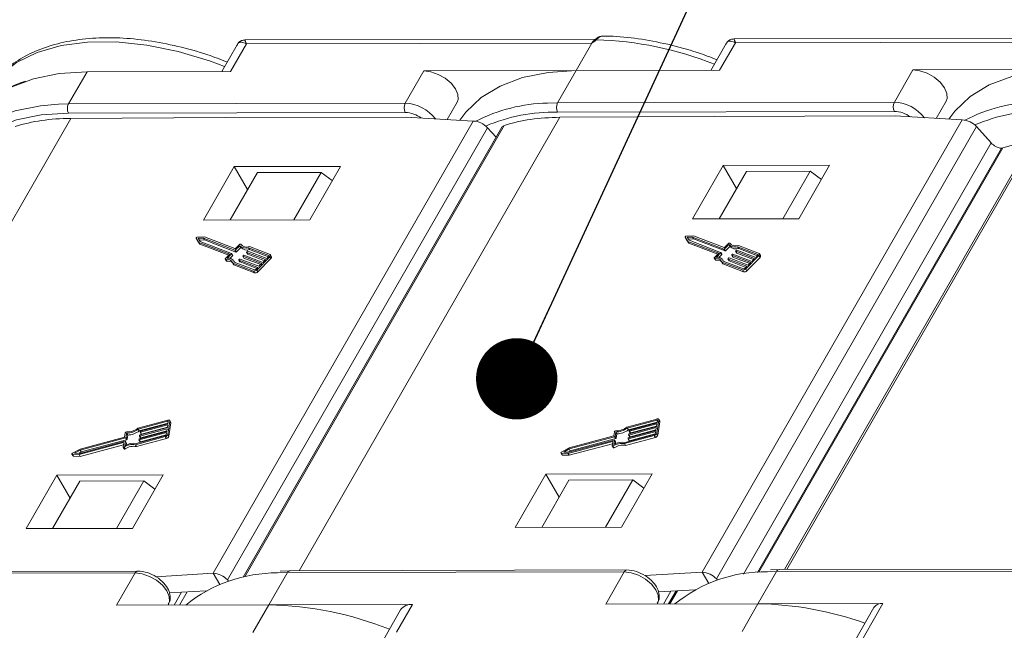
# Model space of a CAD drawing. Header units: millimetres. Extents: x 2816 to 3738, y -75 to 577.
# Tile 39 of 49: x 3335 to 3395, y 505 to 542. Entities that reach past the tile are written whole.
import ezdxf

# ---------------------------------------------------------------- set-up
doc = ezdxf.new("R2010")
doc.units = ezdxf.units.MM
doc.styles.get("Standard").update_dxf_attribs({"font": '仿宋_GB2312.ttf', "width": 0.8})
doc.dimstyles.new('ISO-25.1', dxfattribs={"dimtxt": 6, "dimasz": 5, "dimexe": 3.5, "dimexo": 0.625, "dimgap": 1.5, "dimtad": 1, "dimtoh": 1, "dimdsep": 46, "dimtxsty": 'Standard', "dimcen": 2.5, "dimadec": 0, "dimazin": 0, "dimtfac": 1, "dimtmove": 0, "dimatfit": 3, "dimfxl": 0, "dimarcsym": 0})

msp = doc.modelspace()

# ---------------------------------------------------------------- linework, layer by layer
at = {"color": 7, "linetype": 'Continuous', "lineweight": 15}
for p, q in [((3370.122, 540.849), (3348.596, 540.802)), ((3400.168, 540.916), (3378.642, 540.868)), ((3348.119, 540.512), (3347.175, 538.867)), ((3348.692, 540.568), (3347.716, 538.869)), ((3369.92, 540.615), (3348.692, 540.568)), ((3369.92, 540.615), (3368.944, 538.916)), ((3378.166, 540.579), (3377.221, 538.934)), ((3378.738, 540.634), (3377.762, 538.935)), ((3399.966, 540.681), (3378.738, 540.634)), ((3338.898, 538.849), (3337.759, 536.867)), ((3338.898, 538.849), (3347.716, 538.869)), ((3358.453, 536.913), (3359.592, 538.895)), ((3368.944, 538.916), (3359.592, 538.895)), ((3368.944, 538.916), (3367.805, 536.933)), ((3368.944, 538.916), (3377.762, 538.935)), ((3388.499, 536.979), (3389.638, 538.961)), ((3398.99, 538.982), (3389.638, 538.961)), ((3337.15, 536.853), (3337.759, 536.867)), ((3337.759, 536.867), (3358.453, 536.913)), ((3361.029, 535.914), (3361.635, 536.968)), ((3367.197, 536.919), (3367.805, 536.933)), ((3367.805, 536.933), (3388.499, 536.979)), ((3391.075, 535.98), (3391.681, 537.034)), ((3321.886, 508.101), (3337.903, 535.979)), ((3358.454, 536.347), (3337.76, 536.301)), ((3347.395, 536.04), (3337.903, 535.979)), ((3358.499, 536.064), (3347.395, 536.04)), ((3351.932, 508.168), (3367.949, 536.045)), ((3362.626, 535.819), (3358.499, 536.064)), ((3388.5, 536.413), (3367.806, 536.368)), ((3377.441, 536.106), (3367.949, 536.045)), ((3388.545, 536.131), (3377.441, 536.106)), ((3397.711, 536.012), (3381.752, 508.234)), ((3397.895, 536.097), (3381.887, 508.234)), ((3392.673, 535.885), (3388.545, 536.131)), ((3346.65, 508.01), (3362.626, 535.819)), ((3363.496, 535.406), (3347.519, 507.598)), ((3364.383, 535.436), (3348.484, 507.763)), ((3364.536, 535.55), (3348.584, 507.785)), ((3364.027, 534.817), (3363.496, 535.406)), ((3376.696, 508.077), (3392.673, 535.885)), ((3393.542, 535.473), (3377.565, 507.665)), ((3394.449, 534.467), (3393.542, 535.473)), ((3379.221, 507.961), (3394.449, 534.467)), ((3395.164, 534.162), (3380.174, 508.072)), ((3395.074, 534.141), (3380.093, 508.066)), ((3347.94, 533.015), (3346.053, 529.73)), ((3354.472, 533.029), (3347.94, 533.015)), ((3348.76, 531.602), (3347.94, 533.015)), ((3352.585, 529.744), (3354.472, 533.029)), ((3377.987, 533.081), (3376.099, 529.796)), ((3384.518, 533.096), (3377.987, 533.081)), ((3378.806, 531.669), (3377.987, 533.081)), ((3382.631, 529.811), (3384.518, 533.096)), ((3347.686, 529.733), (3349.362, 532.65)), ((3353.281, 532.659), (3349.362, 532.65)), ((3351.605, 529.742), (3353.281, 532.659)), ((3353.968, 532.151), (3353.281, 532.659)), ((3377.732, 529.8), (3379.408, 532.717)), ((3383.327, 532.725), (3379.408, 532.717)), ((3381.651, 529.809), (3383.327, 532.725)), ((3384.014, 532.218), (3383.327, 532.725)), ((3346.053, 529.73), (3352.585, 529.744)), ((3376.099, 529.796), (3382.631, 529.811)), ((3376.153, 528.759), (3375.708, 528.739)), ((3378.033, 528.036), (3376.153, 528.759)), ((3345.599, 528.61), (3345.665, 528.497)), ((3345.599, 528.61), (3345.769, 528.353)), ((3345.599, 528.61), (3345.665, 528.497)), ((3346.107, 528.692), (3345.662, 528.672)), ((3345.665, 528.497), (3345.665, 528.497)), ((3345.665, 528.497), (3345.835, 528.24)), ((3346.053, 528.619), (3345.725, 528.605)), ((3345.725, 528.605), (3345.85, 528.416)), ((3345.769, 528.353), (3347.664, 527.624)), ((3345.769, 528.353), (3345.835, 528.24)), ((3346.118, 528.506), (3345.799, 528.492)), ((3345.835, 528.24), (3347.601, 527.56)), ((3345.85, 528.416), (3347.78, 527.673)), ((3347.983, 527.877), (3346.053, 528.619)), ((3346.053, 528.619), (3346.118, 528.506)), ((3347.986, 527.97), (3346.107, 528.692)), ((3348.048, 527.764), (3346.118, 528.506)), ((3348.277, 528.151), (3348.016, 527.888)), ((3348.264, 528.227), (3348.019, 527.981)), ((3348.277, 528.151), (3348.343, 528.038)), ((3350.141, 527.611), (3348.87, 528.1)), ((3375.645, 528.677), (3375.711, 528.564)), ((3375.646, 528.676), (3375.815, 528.419)), ((3375.646, 528.676), (3375.711, 528.563)), ((3375.711, 528.564), (3375.711, 528.563)), ((3375.711, 528.563), (3375.881, 528.306)), ((3376.099, 528.686), (3375.771, 528.671)), ((3375.771, 528.671), (3375.896, 528.482)), ((3375.815, 528.419), (3377.71, 527.69)), ((3375.815, 528.419), (3375.881, 528.306)), ((3376.164, 528.573), (3375.846, 528.558)), ((3375.881, 528.306), (3377.647, 527.627)), ((3375.896, 528.482), (3377.826, 527.74)), ((3378.029, 527.944), (3376.099, 528.686)), ((3376.099, 528.686), (3376.164, 528.573)), ((3378.095, 527.831), (3376.164, 528.573)), ((3378.323, 528.217), (3378.062, 527.955)), ((3378.31, 528.293), (3378.066, 528.047)), ((3378.389, 528.104), (3378.128, 527.842)), ((3378.323, 528.217), (3378.389, 528.104)), ((3380.187, 527.678), (3378.916, 528.166)), ((3347.664, 527.624), (3347.403, 527.361)), ((3347.779, 527.65), (3347.518, 527.387)), ((3347.845, 527.537), (3347.678, 527.37)), ((3347.779, 527.65), (3347.845, 527.537)), ((3347.851, 527.556), (3347.785, 527.669)), ((3347.983, 527.877), (3348.048, 527.764)), ((3348.016, 527.888), (3348.081, 527.775)), ((3348.343, 528.038), (3348.081, 527.775)), ((3348.465, 527.506), (3348.531, 527.393)), ((3349.632, 527.055), (3348.47, 527.502)), ((3348.47, 527.502), (3348.536, 527.389)), ((3348.471, 527.525), (3348.505, 527.559)), ((3348.538, 527.57), (3349.699, 527.123)), ((3348.702, 527.744), (3348.768, 527.631)), ((3349.868, 527.293), (3348.707, 527.74)), ((3348.707, 527.74), (3348.773, 527.627)), ((3348.708, 527.763), (3348.742, 527.797)), ((3349.805, 527.23), (3348.773, 527.627)), ((3348.775, 527.808), (3349.936, 527.361)), ((3350.073, 527.543), (3348.823, 528.024)), ((3348.823, 528.024), (3348.888, 527.911)), ((3350.042, 527.467), (3348.888, 527.911)), ((3349.936, 527.361), (3350.071, 527.497)), ((3350.073, 527.543), (3350.086, 527.522)), ((3350.237, 527.473), (3350.172, 527.586)), ((3377.71, 527.69), (3377.449, 527.427)), ((3377.825, 527.717), (3377.564, 527.454)), ((3377.891, 527.604), (3377.724, 527.436)), ((3377.825, 527.717), (3377.891, 527.604)), ((3377.897, 527.623), (3377.831, 527.736)), ((3378.029, 527.944), (3378.095, 527.831)), ((3378.062, 527.955), (3378.128, 527.842)), ((3378.511, 527.572), (3378.577, 527.459)), ((3378.517, 527.591), (3378.551, 527.625)), ((3379.678, 527.122), (3378.517, 527.568)), ((3378.517, 527.568), (3378.582, 527.455)), ((3378.584, 527.636), (3379.746, 527.19)), ((3378.748, 527.81), (3378.814, 527.697)), ((3379.915, 527.36), (3378.753, 527.806)), ((3378.753, 527.806), (3378.819, 527.693)), ((3378.754, 527.829), (3378.788, 527.863)), ((3379.851, 527.296), (3378.819, 527.693)), ((3378.821, 527.874), (3379.982, 527.428)), ((3380.119, 527.61), (3378.869, 528.091)), ((3378.869, 528.091), (3378.934, 527.978)), ((3380.088, 527.534), (3378.934, 527.978)), ((3379.37, 526.723), (3380.182, 527.539)), ((3379.982, 527.428), (3380.118, 527.564)), ((3380.119, 527.61), (3380.132, 527.588)), ((3380.182, 527.539), (3380.247, 527.426)), ((3380.284, 527.54), (3380.218, 527.653)), ((3347.39, 527.323), (3347.456, 527.21)), ((3347.418, 527.312), (3347.483, 527.199)), ((3347.856, 527.08), (3349.126, 526.591)), ((3347.856, 527.08), (3347.921, 526.967)), ((3347.958, 527.135), (3347.914, 527.21)), ((3347.921, 526.967), (3349.192, 526.478)), ((3347.943, 527.14), (3349.194, 526.659)), ((3348.228, 527.268), (3348.294, 527.155)), ((3349.395, 526.817), (3348.234, 527.264)), ((3348.234, 527.264), (3348.299, 527.151)), ((3348.235, 527.287), (3348.268, 527.321)), ((3349.332, 526.754), (3348.299, 527.151)), ((3348.301, 527.332), (3349.463, 526.885)), ((3349.569, 526.992), (3348.536, 527.389)), ((3349.324, 526.657), (3350.135, 527.472)), ((3349.389, 526.544), (3350.201, 527.359)), ((3349.463, 526.885), (3349.632, 527.055)), ((3349.699, 527.123), (3349.868, 527.293)), ((3350.135, 527.472), (3350.201, 527.359)), ((3377.437, 527.389), (3377.502, 527.276)), ((3377.464, 527.379), (3377.53, 527.266)), ((3377.902, 527.147), (3379.172, 526.658)), ((3377.902, 527.147), (3377.967, 527.034)), ((3378.004, 527.201), (3377.96, 527.276)), ((3377.967, 527.034), (3379.238, 526.545)), ((3377.989, 527.207), (3379.24, 526.726)), ((3378.275, 527.334), (3378.34, 527.221)), ((3379.441, 526.884), (3378.28, 527.33)), ((3378.28, 527.33), (3378.345, 527.217)), ((3378.281, 527.353), (3378.315, 527.387)), ((3379.378, 526.82), (3378.345, 527.217)), ((3378.347, 527.398), (3379.509, 526.952)), ((3379.615, 527.058), (3378.582, 527.455)), ((3379.436, 526.61), (3380.247, 527.426)), ((3379.509, 526.952), (3379.678, 527.122)), ((3379.746, 527.19), (3379.915, 527.36)), ((3349.126, 526.591), (3349.192, 526.478)), ((3349.26, 526.681), (3349.395, 526.817)), ((3349.324, 526.657), (3349.389, 526.544)), ((3379.172, 526.658), (3379.238, 526.545)), ((3379.306, 526.748), (3379.441, 526.884)), ((3379.37, 526.723), (3379.436, 526.61)), ((3343.861, 517.428), (3342.025, 516.932)), ((3343.851, 517.36), (3342.044, 516.872)), ((3343.876, 517.236), (3342.109, 516.759)), ((3343.851, 517.36), (3343.886, 517.299)), ((3343.86, 516.549), (3343.985, 517.363)), ((3343.871, 517.203), (3343.892, 517.338)), ((3343.925, 516.436), (3344.05, 517.25)), ((3344.044, 517.29), (3343.978, 517.403)), ((3343.985, 517.363), (3344.05, 517.25)), ((3373.908, 517.494), (3372.072, 516.999)), ((3373.897, 517.427), (3372.09, 516.939)), ((3373.923, 517.303), (3372.156, 516.826)), ((3372.239, 516.816), (3373.917, 517.269)), ((3373.897, 517.427), (3373.932, 517.366)), ((3373.906, 516.616), (3374.031, 517.43)), ((3373.917, 517.269), (3373.938, 517.405)), ((3373.972, 516.503), (3374.096, 517.317)), ((3374.09, 517.356), (3374.025, 517.469)), ((3374.031, 517.43), (3374.096, 517.317)), ((3341.248, 516.649), (3341.208, 516.386)), ((3341.333, 516.623), (3341.293, 516.361)), ((3341.333, 516.623), (3341.399, 516.51)), ((3342.044, 516.872), (3342.109, 516.759)), ((3343.788, 516.66), (3342.11, 516.207)), ((3342.12, 516.275), (3343.798, 516.728)), ((3343.824, 516.897), (3342.146, 516.445)), ((3342.157, 516.512), (3343.835, 516.965)), ((3342.162, 516.693), (3342.167, 516.727)), ((3342.163, 516.686), (3342.229, 516.573)), ((3343.861, 517.135), (3342.183, 516.682)), ((3342.183, 516.682), (3342.248, 516.569)), ((3342.193, 516.75), (3343.871, 517.203)), ((3343.804, 516.761), (3342.212, 516.332)), ((3343.84, 516.999), (3342.248, 516.569)), ((3343.767, 516.524), (3343.788, 516.66)), ((3343.798, 516.728), (3343.824, 516.897)), ((3343.835, 516.965), (3343.861, 517.135)), ((3371.295, 516.715), (3371.254, 516.453)), ((3371.379, 516.689), (3371.339, 516.427)), ((3371.379, 516.689), (3371.445, 516.576)), ((3372.09, 516.939), (3372.156, 516.826)), ((3373.834, 516.726), (3372.156, 516.274)), ((3372.167, 516.341), (3373.845, 516.794)), ((3373.871, 516.964), (3372.193, 516.511)), ((3372.203, 516.579), (3373.881, 517.032)), ((3372.208, 516.759), (3372.214, 516.793)), ((3372.209, 516.753), (3372.275, 516.64)), ((3373.907, 517.201), (3372.229, 516.749)), ((3372.229, 516.749), (3372.295, 516.636)), ((3373.85, 516.828), (3372.258, 516.398)), ((3373.886, 517.065), (3372.295, 516.636)), ((3373.813, 516.591), (3373.834, 516.726)), ((3373.845, 516.794), (3373.871, 516.964)), ((3373.881, 517.032), (3373.907, 517.201)), ((3373.906, 516.616), (3373.972, 516.503)), ((3338.418, 515.308), (3341.133, 516.041)), ((3338.447, 515.381), (3341.236, 516.134)), ((3341.208, 516.386), (3338.47, 515.647)), ((3341.267, 516.337), (3338.478, 515.585)), ((3341.333, 516.224), (3338.544, 515.472)), ((3341.154, 516.03), (3341.116, 515.785)), ((3341.133, 516.041), (3341.151, 516.011)), ((3341.257, 516.123), (3341.216, 515.861)), ((3341.321, 516.017), (3341.255, 516.13)), ((3341.257, 516.123), (3341.322, 516.01)), ((3341.267, 516.337), (3341.333, 516.224)), ((3341.293, 516.361), (3341.358, 516.248)), ((3341.322, 516.01), (3341.306, 515.903)), ((3341.399, 516.51), (3341.358, 516.248)), ((3341.869, 515.914), (3343.705, 516.41)), ((3341.909, 515.99), (3343.716, 516.478)), ((3341.935, 515.801), (3343.771, 516.297)), ((3342.089, 516.218), (3342.095, 516.252)), ((3342.09, 516.211), (3342.156, 516.098)), ((3342.11, 516.207), (3342.176, 516.094)), ((3342.126, 516.455), (3342.131, 516.489)), ((3342.127, 516.449), (3342.192, 516.336)), ((3342.146, 516.445), (3342.212, 516.332)), ((3343.767, 516.524), (3342.176, 516.094)), ((3343.705, 516.41), (3343.771, 516.297)), ((3343.86, 516.549), (3343.925, 516.436)), ((3368.464, 515.375), (3371.179, 516.107)), ((3368.493, 515.448), (3371.282, 516.2)), ((3371.254, 516.453), (3368.516, 515.714)), ((3371.313, 516.404), (3368.524, 515.651)), ((3371.379, 516.291), (3368.59, 515.538)), ((3371.2, 516.097), (3371.162, 515.851)), ((3371.179, 516.107), (3371.197, 516.077)), ((3371.303, 516.19), (3371.262, 515.927)), ((3371.367, 516.083), (3371.302, 516.196)), ((3371.303, 516.19), (3371.368, 516.077)), ((3371.313, 516.404), (3371.379, 516.291)), ((3371.339, 516.427), (3371.405, 516.314)), ((3371.368, 516.077), (3371.352, 515.97)), ((3371.445, 516.576), (3371.405, 516.314)), ((3371.916, 515.981), (3373.752, 516.476)), ((3371.955, 516.057), (3373.762, 516.544)), ((3371.981, 515.868), (3373.817, 516.363)), ((3372.136, 516.284), (3372.141, 516.318)), ((3372.137, 516.278), (3372.202, 516.165)), ((3372.156, 516.274), (3372.222, 516.161)), ((3372.172, 516.522), (3372.177, 516.556)), ((3372.173, 516.515), (3372.239, 516.402)), ((3372.193, 516.511), (3372.258, 516.398)), ((3373.813, 516.59), (3372.222, 516.161)), ((3373.752, 516.476), (3373.817, 516.363)), ((3338.47, 515.647), (3338.004, 515.389)), ((3338.478, 515.585), (3338.136, 515.395)), ((3338.544, 515.472), (3338.385, 515.384)), ((3338.478, 515.585), (3338.544, 515.472)), ((3338.483, 515.195), (3341.135, 515.911)), ((3341.118, 515.772), (3341.184, 515.659)), ((3341.177, 515.772), (3341.243, 515.659)), ((3341.869, 515.914), (3341.935, 515.801)), ((3368.019, 515.404), (3368.085, 515.291)), ((3368.516, 515.714), (3368.05, 515.456)), ((3368.524, 515.651), (3368.182, 515.461)), ((3368.182, 515.461), (3368.493, 515.448)), ((3368.59, 515.538), (3368.431, 515.45)), ((3368.524, 515.651), (3368.59, 515.538)), ((3368.529, 515.262), (3371.181, 515.977)), ((3371.164, 515.838), (3371.23, 515.725)), ((3371.224, 515.838), (3371.289, 515.725)), ((3371.916, 515.981), (3371.981, 515.868)), ((3337.973, 515.337), (3338.039, 515.224)), ((3337.994, 515.326), (3338.418, 515.308)), ((3337.994, 515.326), (3338.06, 515.213)), ((3338.06, 515.213), (3338.483, 515.195)), ((3338.136, 515.395), (3338.447, 515.381)), ((3338.418, 515.308), (3338.483, 515.195)), ((3368.041, 515.393), (3368.464, 515.375)), ((3368.041, 515.393), (3368.106, 515.28)), ((3368.106, 515.28), (3368.529, 515.262)), ((3368.464, 515.375), (3368.529, 515.262)), ((3337.04, 514.041), (3335.153, 510.757)), ((3338.461, 513.677), (3336.786, 510.76)), ((3343.572, 514.056), (3337.04, 514.041)), ((3337.859, 512.629), (3337.04, 514.041)), ((3342.38, 513.686), (3338.461, 513.677)), ((3342.38, 513.686), (3340.705, 510.769)), ((3341.684, 510.771), (3343.572, 514.056)), ((3343.067, 513.178), (3342.38, 513.686)), ((3367.086, 514.108), (3365.199, 510.823)), ((3368.507, 513.743), (3366.832, 510.827)), ((3373.618, 514.122), (3367.086, 514.108)), ((3367.905, 512.696), (3367.086, 514.108)), ((3372.427, 513.752), (3368.507, 513.743)), ((3372.427, 513.752), (3370.751, 510.835)), ((3371.731, 510.838), (3373.618, 514.122)), ((3373.113, 513.245), (3372.427, 513.752)), ((3335.153, 510.757), (3341.684, 510.771)), ((3365.199, 510.823), (3371.731, 510.838)), ((3342.021, 508.146), (3321.327, 508.1)), ((3351.373, 508.166), (3350.772, 508.147)), ((3372.067, 508.212), (3351.373, 508.166)), ((3381.419, 508.233), (3380.884, 508.216)), ((3410.52, 508.18), (3381.256, 508.115)), ((3410.683, 508.298), (3381.419, 508.233)), ((3321.164, 507.982), (3341.858, 508.028)), ((3341.858, 508.028), (3340.719, 506.046)), ((3343.129, 507.8), (3346.65, 508.01)), ((3346.65, 508.01), (3347.049, 507.322)), ((3347.519, 507.598), (3347.591, 507.519)), ((3350.071, 506.067), (3351.21, 508.049)), ((3350.602, 508.035), (3351.21, 508.049)), ((3351.21, 508.049), (3371.904, 508.095)), ((3371.904, 508.095), (3370.765, 506.112)), ((3373.175, 507.866), (3376.696, 508.077)), ((3376.696, 508.077), (3377.095, 507.389)), ((3377.565, 507.665), (3377.637, 507.585)), ((3381.256, 508.115), (3380.117, 506.133)), ((3381.256, 508.115), (3380.712, 508.104)), ((3346.219, 506.932), (3343.953, 506.797)), ((3376.265, 506.999), (3373.999, 506.863)), ((3374.63, 506.121), (3375.094, 506.929)), ((3374.708, 506.121), (3375.175, 506.934)), ((3344.259, 506.054), (3344.712, 506.842)), ((3344.583, 506.054), (3345.048, 506.862)), ((3374.305, 506.12), (3374.758, 506.909)), ((3350.071, 506.067), (3340.719, 506.046)), ((3343.873, 506.053), (3343.901, 506.101)), ((3349.095, 504.367), (3350.071, 506.067)), ((3350.071, 506.067), (3358.889, 506.086)), ((3358.158, 505.753), (3357.022, 503.777)), ((3357.913, 504.387), (3358.889, 506.086)), ((3380.117, 506.133), (3370.765, 506.112)), ((3373.92, 506.119), (3373.947, 506.168)), ((3379.141, 504.434), (3380.117, 506.133)), ((3380.117, 506.133), (3387.794, 506.15)), ((3387.245, 505.9), (3383.341, 499.104)), ((3387.794, 506.15), (3383.889, 499.354))]:
    msp.add_line(p, q, dxfattribs=at)
at = {"color": 7, "linetype": 'Continuous', "lineweight": 15, "flags": 128}
for points in [[(3370.12, 540.829), (3370.121, 540.83), (3370.127, 540.833), (3370.136, 540.834), (3370.146, 540.832), (3370.159, 540.828), (3370.173, 540.821), (3370.188, 540.812)], [(3347.35, 539.172), (3346.481, 539.493), (3344.505, 540.088), (3342.564, 540.487), (3340.694, 540.682), (3338.929, 540.671), (3337.301, 540.453), (3335.84, 540.032), (3334.573, 539.416), (3333.524, 538.616)], [(3331.581, 535.519), (3332.124, 536.296), (3333.065, 537.189), (3334.236, 537.902), (3335.616, 538.422), (3337.18, 538.74), (3338.898, 538.849)], [(3359.592, 538.895), (3360.02, 538.842), (3360.469, 538.688), (3360.898, 538.446), (3361.265, 538.14), (3361.535, 537.799), (3361.685, 537.454), (3361.698, 537.138), (3361.635, 536.968)], [(3361.801, 535.868), (3362.17, 536.363), (3363.111, 537.255), (3364.282, 537.969), (3365.662, 538.489), (3367.226, 538.806), (3368.944, 538.916)], [(3389.638, 538.961), (3390.066, 538.909), (3390.515, 538.754), (3390.944, 538.513), (3391.311, 538.207), (3391.582, 537.865), (3391.731, 537.52), (3391.744, 537.205), (3391.681, 537.034)], [(3398.99, 538.982), (3397.272, 538.873), (3395.709, 538.555), (3394.328, 538.035), (3393.157, 537.322), (3392.216, 536.429), (3391.847, 535.934)], [(3329.709, 530.987), (3329.862, 532.059), (3330.293, 533.258), (3330.985, 534.314), (3331.926, 535.207), (3333.097, 535.92), (3334.477, 536.44), (3336.041, 536.758), (3337.15, 536.853)], [(3337.76, 536.301), (3336.085, 536.195), (3334.561, 535.885), (3333.215, 535.378), (3332.073, 534.682), (3331.156, 533.812), (3330.481, 532.783), (3330.061, 531.614), (3329.936, 530.876)], [(3396.895, 534.592), (3396.184, 534.46), (3395.164, 534.162)], [(3375.708, 528.739), (3375.695, 528.737), (3375.681, 528.732), (3375.668, 528.724), (3375.657, 528.715), (3375.649, 528.705), (3375.644, 528.694), (3375.643, 528.684), (3375.646, 528.676)], [(3345.662, 528.672), (3345.649, 528.67), (3345.635, 528.665), (3345.622, 528.658), (3345.611, 528.648), (3345.603, 528.638), (3345.598, 528.628), (3345.597, 528.618), (3345.599, 528.61)], [(3348.34, 528.24), (3348.335, 528.245), (3348.328, 528.249), (3348.319, 528.25), (3348.308, 528.25), (3348.296, 528.247), (3348.284, 528.242), (3348.274, 528.235), (3348.264, 528.227)], [(3378.387, 528.306), (3378.382, 528.312), (3378.374, 528.316), (3378.365, 528.317), (3378.354, 528.316), (3378.342, 528.313), (3378.331, 528.308), (3378.32, 528.301), (3378.31, 528.293)], [(3347.78, 527.673), (3347.783, 527.672), (3347.785, 527.67), (3347.786, 527.667), (3347.786, 527.664), (3347.786, 527.661), (3347.784, 527.657), (3347.782, 527.654), (3347.779, 527.65)], [(3348.47, 527.502), (3348.468, 527.503), (3348.466, 527.505), (3348.464, 527.508), (3348.464, 527.511), (3348.465, 527.514), (3348.466, 527.518), (3348.468, 527.521), (3348.471, 527.525)], [(3348.707, 527.74), (3348.704, 527.741), (3348.702, 527.743), (3348.701, 527.746), (3348.701, 527.749), (3348.701, 527.752), (3348.703, 527.756), (3348.705, 527.759), (3348.708, 527.763)], [(3350.071, 527.497), (3350.077, 527.504), (3350.082, 527.511), (3350.085, 527.518), (3350.086, 527.525), (3350.085, 527.531), (3350.083, 527.536), (3350.079, 527.54), (3350.073, 527.543)], [(3350.135, 527.472), (3350.153, 527.493), (3350.167, 527.514), (3350.176, 527.535), (3350.179, 527.555), (3350.177, 527.574), (3350.17, 527.589), (3350.158, 527.602), (3350.141, 527.611)], [(3377.826, 527.74), (3377.829, 527.738), (3377.831, 527.736), (3377.832, 527.734), (3377.832, 527.73), (3377.832, 527.727), (3377.83, 527.724), (3377.828, 527.72), (3377.825, 527.717)], [(3378.517, 527.568), (3378.514, 527.57), (3378.512, 527.572), (3378.511, 527.575), (3378.51, 527.578), (3378.511, 527.581), (3378.512, 527.584), (3378.515, 527.588), (3378.517, 527.591)], [(3378.753, 527.806), (3378.751, 527.808), (3378.749, 527.81), (3378.747, 527.812), (3378.747, 527.816), (3378.748, 527.819), (3378.749, 527.822), (3378.751, 527.826), (3378.754, 527.829)], [(3380.118, 527.564), (3380.124, 527.57), (3380.128, 527.577), (3380.131, 527.585), (3380.132, 527.591), (3380.131, 527.597), (3380.129, 527.603), (3380.125, 527.607), (3380.119, 527.61)], [(3380.182, 527.539), (3380.2, 527.56), (3380.213, 527.581), (3380.222, 527.602), (3380.225, 527.622), (3380.223, 527.64), (3380.216, 527.656), (3380.204, 527.669), (3380.187, 527.678)], [(3347.403, 527.361), (3347.395, 527.352), (3347.39, 527.343), (3347.388, 527.334), (3347.389, 527.326), (3347.393, 527.32), (3347.399, 527.315), (3347.408, 527.313), (3347.418, 527.312)], [(3348.234, 527.264), (3348.231, 527.265), (3348.229, 527.267), (3348.228, 527.27), (3348.227, 527.273), (3348.228, 527.276), (3348.229, 527.28), (3348.232, 527.283), (3348.235, 527.287)], [(3377.449, 527.427), (3377.441, 527.418), (3377.436, 527.409), (3377.434, 527.401), (3377.435, 527.393), (3377.439, 527.386), (3377.445, 527.382), (3377.454, 527.379), (3377.464, 527.379)], [(3378.28, 527.33), (3378.277, 527.332), (3378.275, 527.334), (3378.274, 527.337), (3378.273, 527.34), (3378.274, 527.343), (3378.275, 527.346), (3378.278, 527.35), (3378.281, 527.353)], [(3343.892, 517.338), (3343.892, 517.345), (3343.891, 517.351), (3343.887, 517.355), (3343.882, 517.359), (3343.876, 517.361), (3343.868, 517.362), (3343.86, 517.362), (3343.851, 517.36)], [(3343.985, 517.363), (3343.985, 517.383), (3343.98, 517.4), (3343.97, 517.414), (3343.955, 517.424), (3343.936, 517.431), (3343.913, 517.434), (3343.888, 517.433), (3343.861, 517.428)], [(3373.938, 517.405), (3373.938, 517.411), (3373.937, 517.417), (3373.933, 517.422), (3373.928, 517.425), (3373.922, 517.428), (3373.915, 517.429), (3373.906, 517.428), (3373.897, 517.427)], [(3374.031, 517.43), (3374.031, 517.449), (3374.026, 517.466), (3374.016, 517.48), (3374.001, 517.491), (3373.982, 517.498), (3373.96, 517.501), (3373.934, 517.5), (3373.908, 517.494)], [(3342.183, 516.682), (3342.178, 516.681), (3342.174, 516.681), (3342.17, 516.681), (3342.167, 516.683), (3342.165, 516.684), (3342.163, 516.687), (3342.162, 516.69), (3342.162, 516.693)], [(3372.229, 516.749), (3372.225, 516.748), (3372.22, 516.747), (3372.217, 516.748), (3372.213, 516.749), (3372.211, 516.751), (3372.209, 516.753), (3372.208, 516.756), (3372.208, 516.759)], [(3341.133, 516.041), (3341.137, 516.042), (3341.142, 516.042), (3341.145, 516.042), (3341.149, 516.04), (3341.151, 516.039), (3341.153, 516.036), (3341.154, 516.033), (3341.154, 516.03)], [(3341.236, 516.134), (3341.24, 516.135), (3341.245, 516.135), (3341.248, 516.134), (3341.252, 516.133), (3341.254, 516.131), (3341.256, 516.129), (3341.257, 516.126), (3341.257, 516.123)], [(3342.11, 516.207), (3342.106, 516.206), (3342.101, 516.206), (3342.098, 516.206), (3342.094, 516.208), (3342.092, 516.209), (3342.09, 516.212), (3342.089, 516.215), (3342.089, 516.218)], [(3342.146, 516.445), (3342.142, 516.444), (3342.138, 516.443), (3342.134, 516.444), (3342.131, 516.445), (3342.128, 516.447), (3342.127, 516.449), (3342.126, 516.452), (3342.126, 516.455)], [(3371.179, 516.107), (3371.184, 516.108), (3371.188, 516.109), (3371.192, 516.108), (3371.195, 516.107), (3371.197, 516.105), (3371.199, 516.103), (3371.2, 516.1), (3371.2, 516.097)], [(3371.282, 516.2), (3371.287, 516.201), (3371.291, 516.201), (3371.295, 516.201), (3371.298, 516.2), (3371.3, 516.198), (3371.302, 516.196), (3371.303, 516.193), (3371.303, 516.19)], [(3372.156, 516.274), (3372.152, 516.273), (3372.147, 516.272), (3372.144, 516.273), (3372.141, 516.274), (3372.138, 516.276), (3372.136, 516.278), (3372.136, 516.281), (3372.136, 516.284)], [(3372.193, 516.511), (3372.188, 516.51), (3372.184, 516.51), (3372.18, 516.51), (3372.177, 516.512), (3372.174, 516.513), (3372.173, 516.516), (3372.172, 516.519), (3372.172, 516.522)], [(3341.116, 515.785), (3341.116, 515.777), (3341.119, 515.77), (3341.125, 515.765), (3341.133, 515.762), (3341.143, 515.761), (3341.154, 515.763), (3341.166, 515.766), (3341.177, 515.772)], [(3341.184, 515.659), (3341.185, 515.657), (3341.19, 515.652), (3341.199, 515.649), (3341.209, 515.648), (3341.22, 515.65), (3341.232, 515.653), (3341.243, 515.659)], [(3368.05, 515.456), (3368.038, 515.447), (3368.028, 515.437), (3368.021, 515.427), (3368.017, 515.417), (3368.018, 515.407), (3368.022, 515.4), (3368.03, 515.395), (3368.041, 515.393)], [(3371.162, 515.851), (3371.162, 515.843), (3371.165, 515.836), (3371.171, 515.831), (3371.179, 515.828), (3371.189, 515.828), (3371.2, 515.829), (3371.212, 515.833), (3371.224, 515.838)], [(3371.23, 515.725), (3371.231, 515.723), (3371.237, 515.718), (3371.245, 515.715), (3371.255, 515.715), (3371.266, 515.716), (3371.278, 515.72), (3371.289, 515.725)], [(3338.004, 515.389), (3337.992, 515.381), (3337.981, 515.371), (3337.974, 515.36), (3337.971, 515.35), (3337.971, 515.341), (3337.976, 515.333), (3337.984, 515.329), (3337.994, 515.326)], [(3341.858, 508.028), (3342.286, 507.976), (3342.735, 507.821), (3343.164, 507.579), (3343.531, 507.273), (3343.802, 506.932), (3343.951, 506.587), (3343.964, 506.272), (3343.901, 506.101)], [(3371.904, 508.095), (3372.332, 508.042), (3372.782, 507.888), (3373.21, 507.646), (3373.577, 507.34), (3373.848, 506.998), (3373.997, 506.654), (3374.01, 506.338), (3373.947, 506.168)]]:
    msp.add_lwpolyline(points, dxfattribs=at)
at = {"color": 7, "linetype": 'Continuous', "lineweight": 15}
for centre, radius, start, end in [((3369.62, 519.753), 21.067, 68.21177, 88.45583), ((3370.412, 540.344), 0.562, 129.37289, 151.17587), ((3337.282, 531.418), 7.182, 107.46971, 133.33122), ((3338.305, 536.585), 0.615, 152.72975, 207.51879), ((3358.999, 536.631), 0.615, 152.72975, 207.51879), ((3358.341, 534.433), 2.482, 37.87893, 87.4197), ((3367.361, 527.009), 9.911, 90.95082, 117.47001), ((3368.351, 536.652), 0.615, 152.72975, 207.51879), ((3389.045, 536.697), 0.615, 152.72975, 207.51879), ((3388.387, 534.5), 2.482, 37.87893, 87.4197), ((3397.407, 527.076), 9.911, 90.95082, 117.47001), ((3358.369, 534.505), 1.844, 54.6229, 87.34953), ((3367.586, 525.755), 10.615, 88.81379, 113.2683), ((3388.415, 534.571), 1.844, 54.6229, 87.34953), ((3397.633, 525.822), 10.615, 88.81379, 113.2683), ((3362.565, 534.566), 1.254, 42.05697, 87.19166), ((3392.611, 534.633), 1.254, 42.05697, 87.19166), ((3395.211, 535.164), 1.033, 222.47829, 262.34619), ((3395.025, 534.549), 0.412, 276.83318, 289.73878), ((3348.658, 528.554), 0.555, 226.6309, 287.23953), ((3348.703, 528.54), 0.471, 219.63409, 290.80727), ((3378.704, 528.621), 0.555, 226.6309, 287.23953), ((3378.749, 528.607), 0.471, 219.63409, 290.80727), ((3378.77, 528.508), 0.555, 226.6309, 287.23953), ((3347.835, 527.551), 0.0168, 305.96135, 18.57309), ((3347.99, 527.911), 0.0349, 258.43238, 317.99567), ((3347.993, 528.004), 0.0349, 258.43238, 317.99567), ((3348.055, 527.798), 0.0349, 258.43238, 317.99567), ((3348.724, 528.441), 0.555, 226.6309, 287.23953), ((3348.531, 527.535), 0.0349, 78.43238, 137.99567), ((3348.768, 527.773), 0.0349, 78.43238, 137.99567), ((3348.776, 527.636), 0.00967, 210.96105, 251.19225), ((3377.881, 527.617), 0.0168, 305.96135, 18.57309), ((3378.036, 527.978), 0.0349, 258.43238, 317.99567), ((3378.04, 528.071), 0.0349, 258.43238, 317.99567), ((3378.102, 527.865), 0.0349, 258.43238, 317.99567), ((3378.577, 527.602), 0.0349, 78.43238, 137.99567), ((3378.814, 527.84), 0.0349, 78.43238, 137.99567), ((3378.822, 527.702), 0.00967, 210.96105, 251.19225), ((3380.188, 527.508), 0.101, 305.96135, 18.57309), ((3347.51, 526.957), 0.367, 19.64525, 104.44088), ((3347.478, 527.226), 0.027, 216.39343, 282.28072), ((3347.558, 526.752), 0.454, 49.695, 99.42012), ((3347.574, 526.994), 0.398, 21.65808, 98.11381), ((3348.294, 527.298), 0.0349, 78.43238, 137.99567), ((3348.302, 527.16), 0.00967, 210.96105, 251.19225), ((3348.539, 527.398), 0.00967, 210.96105, 251.19225), ((3350.142, 527.441), 0.101, 305.96135, 18.57309), ((3377.556, 527.023), 0.367, 19.64525, 104.44088), ((3377.524, 527.292), 0.027, 216.39343, 282.28072), ((3377.604, 526.818), 0.454, 49.695, 99.42012), ((3377.62, 527.06), 0.398, 21.65808, 98.11381), ((3378.34, 527.364), 0.0349, 78.43238, 137.99567), ((3378.349, 527.226), 0.00967, 210.96105, 251.19225), ((3378.585, 527.464), 0.00967, 210.96105, 251.19225), ((3349.168, 526.797), 0.209, 258.43238, 317.99567), ((3349.234, 526.684), 0.209, 258.43238, 317.99567), ((3349.208, 526.728), 0.0698, 258.43238, 317.99567), ((3379.214, 526.863), 0.209, 258.43238, 317.99567), ((3379.28, 526.75), 0.209, 258.43238, 317.99567), ((3379.254, 526.794), 0.0698, 258.43238, 317.99567), ((3343.993, 517.262), 0.058, 349.05629, 29.28749), ((3374.039, 517.328), 0.058, 349.05629, 29.28749), ((3341.316, 516.626), 0.0716, 87.51037, 161.2122), ((3341.344, 517.803), 1.106, 268.74095, 308.05283), ((3341.279, 517.914), 1.293, 272.39546, 306.27472), ((3341.345, 517.801), 1.293, 272.39546, 306.27472), ((3342.201, 516.716), 0.0349, 102.25287, 161.81616), ((3371.362, 516.692), 0.0716, 87.51037, 161.2122), ((3371.39, 517.87), 1.106, 268.74095, 308.05283), ((3371.325, 517.981), 1.293, 272.39546, 306.27472), ((3371.391, 517.868), 1.293, 272.39546, 306.27472), ((3372.247, 516.782), 0.0349, 102.25287, 161.81616), ((3372.288, 516.651), 0.0168, 221.67545, 294.28719), ((3373.707, 516.681), 0.209, 282.25287, 341.81616), ((3341.746, 514.942), 1.061, 81.19133, 119.96516), ((3341.26, 516.371), 0.0349, 282.25287, 341.81616), ((3341.313, 516.012), 0.00967, 349.05629, 29.28749), ((3341.325, 516.258), 0.0349, 282.25287, 341.81616), ((3342.128, 516.241), 0.0349, 102.25287, 161.81616), ((3342.164, 516.478), 0.0349, 102.25287, 161.81616), ((3342.169, 516.109), 0.0168, 221.67545, 294.28719), ((3342.205, 516.347), 0.0168, 221.67545, 294.28719), ((3342.241, 516.584), 0.0168, 221.67545, 294.28719), ((3343.661, 516.615), 0.209, 282.25287, 341.81616), ((3343.701, 516.546), 0.0698, 282.25287, 341.81616), ((3343.727, 516.502), 0.209, 282.25287, 341.81616), ((3371.792, 515.008), 1.061, 81.19133, 119.96516), ((3371.306, 516.438), 0.0349, 282.25287, 341.81616), ((3371.359, 516.078), 0.00967, 349.05629, 29.28749), ((3371.372, 516.325), 0.0349, 282.25287, 341.81616), ((3372.174, 516.307), 0.0349, 102.25287, 161.81616), ((3372.21, 516.545), 0.0349, 102.25287, 161.81616), ((3372.215, 516.176), 0.0168, 221.67545, 294.28719), ((3372.251, 516.413), 0.0168, 221.67545, 294.28719), ((3373.747, 516.613), 0.0698, 282.25287, 341.81616), ((3373.773, 516.568), 0.209, 282.25287, 341.81616), ((3341.701, 514.979), 0.95, 79.81332, 123.45695), ((3341.767, 514.866), 0.95, 79.81332, 123.45695), ((3371.747, 515.046), 0.95, 79.81332, 123.45695), ((3371.813, 514.933), 0.95, 79.81332, 123.45695), ((3338.058, 515.237), 0.0239, 214.01795, 273.54147), ((3368.105, 515.304), 0.0239, 214.01795, 273.54147), ((3342.042, 507.945), 0.201, 95.82496, 155.74117), ((3351.394, 507.966), 0.201, 95.81715, 155.74185), ((3372.088, 508.012), 0.201, 95.82496, 155.74117), ((3381.44, 508.033), 0.201, 95.81715, 155.74185), ((3350.578, 499.117), 8.918, 89.84753, 128.92056), ((3346.588, 506.758), 1.254, 42.05697, 87.19166), ((3380.562, 499.375), 8.73, 89.02037, 129.3941), ((3376.635, 506.825), 1.254, 42.05697, 87.19166), ((3349.699, 485.166), 20.904, 68.15444, 88.97894), ((3358.799, 505.313), 0.778, 83.3631, 145.57499), ((3379.784, 485.598), 20.538, 70.34279, 89.07012), ((3387.725, 505.574), 0.58, 83.16144, 145.77664)]:
    msp.add_arc(centre, radius, start, end, dxfattribs=at)
for centre, major_axis, start_param, end_param in [((3344.262, 525.019), (-13.489, 7.674), 5.495429, 5.789956), ((3374.308, 525.085), (-13.489, 7.674), 5.495429, 5.789956), ((3364.939, 535.118), (-0.556, 0.316), 5.789956, 6.280746)]:
    msp.add_ellipse(centre, major_axis=major_axis, ratio=0.580164, start_param=start_param, end_param=end_param, dxfattribs=at)
for points, knots in [([(3347.506, 539.445), (3347.108, 539.599), (3346.096, 539.99), (3344.465, 540.434), (3342.65, 540.787), (3340.89, 540.954), (3339.212, 540.936), (3337.641, 540.729), (3336.204, 540.335), (3334.934, 539.751), (3334.106, 539.191), (3333.72, 538.825), (3333.645, 538.754)], [0, 0, 0, 0, 0.072966, 0.185239, 0.297688, 0.410358, 0.523266, 0.636365, 0.749401, 0.861896, 0.973199, 1, 1, 1, 1]), ([(3348.692, 540.568), (3348.691, 540.569), (3348.691, 540.57), (3348.689, 540.574), (3348.687, 540.579), (3348.683, 540.588), (3348.677, 540.603), (3348.67, 540.618), (3348.66, 540.644), (3348.643, 540.687), (3348.614, 540.761), (3348.6, 540.799), (3348.596, 540.801), (3348.596, 540.802)], [0, 0, 0, 0, 0.00774, 0.010087, 0.026267, 0.044623, 0.07584, 0.129047, 0.163143, 0.279497, 0.487705, 0.920431, 1, 1, 1, 1]), ([(3370.188, 540.812), (3370.173, 540.8), (3370.089, 540.732), (3369.997, 540.668), (3369.921, 540.615), (3369.92, 540.615)], [0, 0, 0, 0, 0.1753698, 0.9879129, 1, 1, 1, 1]), ([(3370.119, 540.831), (3370.098, 540.812), (3370.077, 540.793), (3370.053, 540.776), (3370.052, 540.776)], [0, 0, 0, 0, 0.9700751, 1, 1, 1, 1]), ([(3370.587, 541.035), (3370.55, 541.037), (3370.45, 541.043), (3370.292, 540.966), (3370.183, 540.881), (3370.118, 540.828), (3370.114, 540.824)], [0, 0, 0, 0, 0.210793, 0.570573, 0.968108, 1, 1, 1, 1]), ([(3370.594, 541.04), (3370.548, 541.038), (3370.45, 541.032), (3370.314, 540.936), (3370.223, 540.847), (3370.188, 540.812)], [0, 0, 0, 0, 0.345376, 0.747978, 1, 1, 1, 1]), ([(3377.596, 539.587), (3377.201, 539.738), (3376.193, 540.124), (3374.567, 540.562), (3372.755, 540.904), (3371.435, 541.034), (3370.733, 541.041), (3370.594, 541.042)], [0, 0, 0, 0, 0.165121, 0.421772, 0.67883, 0.936396, 1, 1, 1, 1]), ([(3378.643, 540.862), (3378.575, 540.857), (3378.424, 540.847), (3378.238, 540.707), (3378.175, 540.587), (3378.149, 540.538)], [0, 0, 0, 0, 0.327834, 0.726656, 1, 1, 1, 1]), ([(3378.738, 540.634), (3378.737, 540.635), (3378.737, 540.637), (3378.735, 540.641), (3378.733, 540.646), (3378.729, 540.655), (3378.723, 540.669), (3378.717, 540.685), (3378.706, 540.711), (3378.689, 540.754), (3378.66, 540.827), (3378.646, 540.866), (3378.642, 540.868), (3378.642, 540.868)], [0, 0, 0, 0, 0.00774, 0.010087, 0.026267, 0.044623, 0.07584, 0.129047, 0.163143, 0.279497, 0.487705, 0.920431, 1, 1, 1, 1]), ([(3348.692, 540.568), (3348.69, 540.568), (3348.685, 540.571), (3348.665, 540.58), (3348.643, 540.59), (3348.571, 540.62), (3348.464, 540.656), (3348.341, 540.667), (3348.245, 540.642), (3348.164, 540.589), (3348.122, 540.513), (3348.099, 540.472)], [0, 0, 0, 0, 0.005076, 0.020324, 0.070651, 0.08889, 0.292074, 0.500551, 0.653435, 0.809647, 1, 1, 1, 1]), ([(3348.597, 540.795), (3348.529, 540.791), (3348.377, 540.78), (3348.192, 540.64), (3348.128, 540.52), (3348.102, 540.471)], [0, 0, 0, 0, 0.327834, 0.726656, 1, 1, 1, 1]), ([(3378.738, 540.634), (3378.737, 540.635), (3378.731, 540.638), (3378.712, 540.647), (3378.689, 540.657), (3378.617, 540.687), (3378.51, 540.722), (3378.387, 540.733), (3378.291, 540.708), (3378.211, 540.656), (3378.169, 540.58), (3378.145, 540.539)], [0, 0, 0, 0, 0.0050763, 0.0203242, 0.070651, 0.0888897, 0.2920738, 0.5005507, 0.6534347, 0.809647, 1, 1, 1, 1]), ([(3343.888, 506.111), (3343.918, 506.158), (3344.013, 506.306), (3344.024, 506.624), (3343.912, 507.018), (3343.625, 507.431), (3343.17, 507.806), (3342.597, 508.087), (3342.216, 508.126), (3342.021, 508.146)], [0, 0, 0, 0, 0.057117, 0.18263, 0.315367, 0.473253, 0.646312, 0.819023, 1, 1, 1, 1]), ([(3373.934, 506.178), (3373.964, 506.224), (3374.059, 506.372), (3374.071, 506.69), (3373.958, 507.085), (3373.671, 507.497), (3373.216, 507.872), (3372.644, 508.154), (3372.262, 508.192), (3372.067, 508.212)], [0, 0, 0, 0, 0.0571168, 0.1826303, 0.3153673, 0.4732533, 0.6463115, 0.8190228, 1, 1, 1, 1])]:
    msp.add_open_spline(points, degree=3, knots=knots, dxfattribs=at)

# ---------------------------------------------------------------- leaders
at = {"color": 5, "lineweight": 9}
msp.add_leader([(3365.297, 519.966), (3381.505, 555.015), (3389.212, 555.015)], dimstyle='ISO-25.1', override={"dimgap": 1.5, "dimtad": 0, "dimldrblk": 'Dot'}, dxfattribs=at)

doc.saveas('drawing.dxf')
